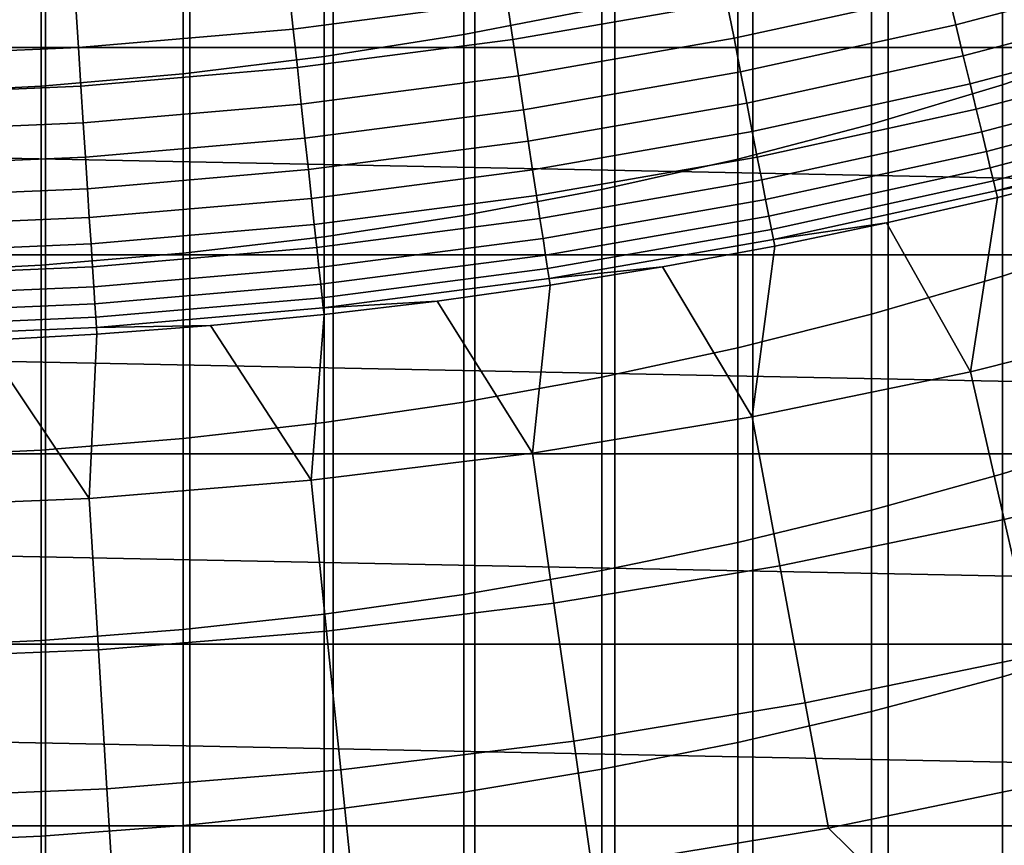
# Model space of a CAD drawing. Header units: metres. Extents: x -32 to 117, y -314 to 32.
# Tile 111 of 256: x 1.18 to 5.57, y -25.84 to -22.16. Entities that reach past the tile are written whole.
import ezdxf

# ---------------------------------------------------------------- set-up
doc = ezdxf.new("R2010")
doc.units = ezdxf.units.M
doc.layers.add('solid_24_501_064_XXX', color=7, linetype='CONTINUOUS')

msp = doc.modelspace()

# ---------------------------------------------------------------- linework, layer by layer
at = {"layer": 'solid_24_501_064_XXX'}
for points in [[(0.647996, -228.686127, 341.669556), (1.294382, -228.708115, 341.626373), (1.294382, -18.697878, 234.620819), (0.647996, -18.675888, 234.663986)], [(1.294382, -228.708115, 341.626373), (1.937549, -228.744705, 341.554565), (1.937549, -18.73447, 234.549011), (1.294382, -18.697878, 234.620819)], [(1.937549, -228.744705, 341.554565), (2.5759, -228.795807, 341.454285), (2.5759, -18.78557, 234.448715), (1.937549, -18.73447, 234.549011)], [(2.5759, -228.795807, 341.454285), (3.207846, -228.861298, 341.325745), (3.207846, -18.851053, 234.32019), (2.5759, -18.78557, 234.448715)], [(3.207846, -228.861298, 341.325745), (3.831817, -228.940994, 341.169342), (3.831817, -18.930756, 234.163773), (3.207846, -18.851053, 234.32019)], [(3.831817, -228.940994, 341.169342), (4.446262, -229.034714, 340.985382), (4.446262, -19.024477, 233.979828), (3.831817, -18.930756, 234.163773)], [(4.446262, -229.034714, 340.985382), (5.049653, -229.142227, 340.774384), (5.049653, -19.131989, 233.768829), (4.446262, -19.024477, 233.979828)], [(5.049653, -229.142227, 340.774384), (5.640489, -229.26326, 340.536865), (5.640489, -19.253021, 233.531296), (5.049653, -19.131989, 233.768829)], [(23.656019, -22.285479, -303.5), (-23.656019, -22.285479, -303.5), (-24.523338, -21.327351, -303.5)], [(24.523338, -21.327351, -303.5), (23.656019, -22.285479, -303.5), (-24.523338, -21.327351, -303.5)], [(3.773701, -22.10755, 206.15329), (3.158742, -22.227203, 206.032272), (3.158742, -21.448622, 205.235519), (3.773701, -21.324877, 205.352356)], [(3.158742, -22.227203, 206.032272), (2.536174, -22.325497, 205.932861), (2.536174, -21.550276, 205.139542), (3.158742, -21.448622, 205.235519)], [(6.128158, -22.255869, 207.643509), (5.558216, -22.450441, 207.432678), (5.558216, -21.623568, 206.642776), (6.128158, -21.421864, 206.846786)], [(2.536174, -22.325497, 205.932861), (1.907496, -22.402193, 205.855286), (1.907496, -21.629595, 205.064651), (2.536174, -21.550276, 205.139542)], [(1.907496, -22.402193, 205.855286), (1.274223, -22.457109, 205.799744), (1.274223, -21.686388, 205.011032), (1.907496, -21.629595, 205.064651)], [(5.558216, -22.450441, 207.432678), (4.974885, -22.625811, 207.242676), (4.974885, -21.805368, 206.458908), (5.558216, -21.623568, 206.642776)], [(1.274223, -22.457109, 205.799744), (0.63788, -22.490112, 205.766373), (0.63788, -21.72052, 204.978821), (1.274223, -21.686388, 205.011032)], [(4.974885, -22.625811, 207.242676), (4.379568, -22.781555, 207.073914), (4.379568, -21.966825, 206.295609), (4.974885, -21.805368, 206.458908)], [(5.351151, -22.183973, 122.713974), (6.3006, -21.933216, 122.713974), (6.258475, -21.786573, 122.866074), (5.315374, -22.035656, 122.866074)], [(4.362429, -22.243933, 122.866074), (5.315374, -22.035656, 122.866074), (5.277129, -21.877108, 123.006828), (4.331041, -22.083887, 123.006828)], [(2.398019, -22.202677, 123.135521), (3.351007, -22.078951, 123.135521), (3.323762, -21.899441, 123.25148), (2.378522, -22.02216, 123.25148)], [(3.376933, -22.249771, 123.006828), (4.331041, -22.083887, 123.006828), (4.297791, -21.914341, 123.135521), (3.351007, -22.078951, 123.135521)], [(5.384276, -22.321299, 122.551315), (6.339602, -22.068989, 122.551315), (6.3006, -21.933216, 122.713974), (5.351151, -22.183973, 122.713974)], [(4.379568, -22.781555, 207.073914), (3.773701, -22.917303, 206.926834), (3.773701, -22.10755, 206.15329), (4.379568, -21.966825, 206.295609)], [(1.44059, -22.285288, 123.135521), (2.398019, -22.202677, 123.135521), (2.378522, -22.02216, 123.25148), (1.428877, -22.104099, 123.25148)], [(4.391792, -22.393652, 122.713974), (5.351151, -22.183973, 122.713974), (5.315374, -22.035656, 122.866074), (4.362429, -22.243933, 122.866074)], [(5.414578, -22.446922, 122.378937), (6.375282, -22.193192, 122.378937), (6.339602, -22.068989, 122.551315), (5.384276, -22.321299, 122.551315)], [(0.480493, -22.326632, 123.135521), (1.44059, -22.285288, 123.135521), (1.428877, -22.104099, 123.25148), (0.476587, -22.145107, 123.25148)], [(2.416572, -22.374453, 123.006828), (3.376933, -22.249771, 123.006828), (3.351007, -22.078951, 123.135521), (2.398019, -22.202677, 123.135521)], [(3.773701, -22.917303, 206.926834), (3.158742, -23.032724, 206.801773), (3.158742, -22.227203, 206.032272), (3.773701, -22.10755, 206.15329)], [(3.401407, -22.411018, 122.866074), (4.362429, -22.243933, 122.866074), (4.331041, -22.083887, 123.006828), (3.376933, -22.249771, 123.006828)], [(4.418978, -22.532276, 122.551315), (5.384276, -22.321299, 122.551315), (5.351151, -22.183973, 122.713974), (4.391792, -22.393652, 122.713974)], [(5.441902, -22.560196, 122.197731), (6.407453, -22.305185, 122.197731), (6.375282, -22.193192, 122.378937), (5.414578, -22.446922, 122.378937)], [(1.451735, -22.457703, 123.006828), (2.416572, -22.374453, 123.006828), (2.398019, -22.202677, 123.135521), (1.44059, -22.285288, 123.135521)], [(3.158742, -23.032724, 206.801773), (2.536174, -23.127541, 206.699036), (2.536174, -22.325497, 205.932861), (3.158742, -22.227203, 206.032272)], [(3.424301, -22.561863, 122.713974), (4.391792, -22.393652, 122.713974), (4.362429, -22.243933, 122.866074), (3.401407, -22.411018, 122.866074)], [(22.751431, -23.208225, -303.5), (-22.751431, -23.208225, -303.5), (-23.656019, -22.285479, -303.5)], [(23.656019, -22.285479, -303.5), (22.751431, -23.208225, -303.5), (-23.656019, -22.285479, -303.5)], [(0.484211, -22.499367, 123.006828), (1.451735, -22.457703, 123.006828), (1.44059, -22.285288, 123.135521), (0.480493, -22.326632, 123.135521)], [(2.434085, -22.536604, 122.866074), (3.401407, -22.411018, 122.866074), (3.376933, -22.249771, 123.006828), (2.416572, -22.374453, 123.006828)], [(6.128158, -23.116781, 208.411072), (5.558216, -23.303988, 208.19368), (5.558216, -22.450441, 207.432678), (6.128158, -22.255869, 207.643509)], [(2.536174, -23.127541, 206.699036), (1.907496, -23.201525, 206.618881), (1.907496, -22.402193, 205.855286), (2.536174, -22.325497, 205.932861)], [(4.443848, -22.659086, 122.378937), (5.414578, -22.446922, 122.378937), (5.384276, -22.321299, 122.551315), (4.418978, -22.532276, 122.551315)], [(5.466105, -22.660536, 122.008636), (6.435951, -22.40439, 122.008636), (6.407453, -22.305185, 122.197731), (5.441902, -22.560196, 122.197731)], [(1.462256, -22.620459, 122.866074), (2.434085, -22.536604, 122.866074), (2.416572, -22.374453, 123.006828), (1.451735, -22.457703, 123.006828)], [(1.907496, -23.201525, 206.618881), (1.274223, -23.254498, 206.561478), (1.274223, -22.457109, 205.799744), (1.907496, -22.402193, 205.855286)], [(2.450469, -22.688295, 122.713974), (3.424301, -22.561863, 122.713974), (3.401407, -22.411018, 122.866074), (2.434085, -22.536604, 122.866074)], [(3.445498, -22.701527, 122.551315), (4.418978, -22.532276, 122.551315), (4.391792, -22.393652, 122.713974), (3.424301, -22.561863, 122.713974)], [(5.487064, -22.747423, 121.812614), (6.460629, -22.490295, 121.812614), (6.435951, -22.40439, 122.008636), (5.466105, -22.660536, 122.008636)], [(0.48772, -22.662424, 122.866074), (1.462256, -22.620459, 122.866074), (1.451735, -22.457703, 123.006828), (0.484211, -22.499367, 123.006828)], [(1.274223, -23.254498, 206.561478), (0.63788, -23.286333, 206.526993), (0.63788, -22.490112, 205.766373), (1.274223, -22.457109, 205.799744)], [(4.466273, -22.77343, 122.197731), (5.441902, -22.560196, 122.197731), (5.414578, -22.446922, 122.378937), (4.443848, -22.659086, 122.378937)], [(5.558216, -23.303988, 208.19368), (4.974885, -23.472719, 207.997757), (4.974885, -22.625811, 207.242676), (5.558216, -22.450441, 207.432678)], [(5.50467, -22.820412, 121.610687), (6.481359, -22.56246, 121.610687), (6.460629, -22.490295, 121.812614), (5.487064, -22.747423, 121.812614)], [(1.472099, -22.772713, 122.713974), (2.450469, -22.688295, 122.713974), (2.434085, -22.536604, 122.866074), (1.462256, -22.620459, 122.866074)], [(3.464889, -22.82929, 122.378937), (4.443848, -22.659086, 122.378937), (4.418978, -22.532276, 122.551315), (3.445498, -22.701527, 122.551315)], [(2.465638, -22.828741, 122.551315), (3.445498, -22.701527, 122.551315), (3.424301, -22.561863, 122.713974), (2.450469, -22.688295, 122.713974)], [(4.486137, -22.874718, 122.008636), (5.466105, -22.660536, 122.008636), (5.441902, -22.560196, 122.197731), (4.466273, -22.77343, 122.197731)], [(5.518833, -22.879126, 121.403885), (6.498034, -22.62051, 121.403885), (6.481359, -22.56246, 121.610687), (5.50467, -22.820412, 121.610687)], [(0.491003, -22.81496, 122.713974), (1.472099, -22.772713, 122.713974), (1.462256, -22.620459, 122.866074), (0.48772, -22.662424, 122.866074)], [(4.974885, -23.472719, 207.997757), (4.379568, -23.62257, 207.823746), (4.379568, -22.781555, 207.073914), (4.974885, -22.625811, 207.242676)], [(5.529479, -22.92326, 121.193291), (6.510569, -22.664145, 121.193291), (6.498034, -22.62051, 121.403885), (5.518833, -22.879126, 121.403885)], [(3.482374, -22.944494, 122.197731), (4.466273, -22.77343, 122.197731), (4.443848, -22.659086, 122.378937), (3.464889, -22.82929, 122.378937)], [(4.503339, -22.962427, 121.812614), (5.487064, -22.747423, 121.812614), (5.466105, -22.660536, 122.008636), (4.486137, -22.874718, 122.008636)], [(6.510569, -22.664145, 121.193291), (5.529479, -22.92326, 121.193291), (6.029117, -22.828129, 120.980194), (6.518894, -22.693121, 120.980194)], [(1.481211, -22.913683, 122.551315), (2.465638, -22.828741, 122.551315), (2.450469, -22.688295, 122.713974), (1.472099, -22.772713, 122.713974)], [(2.479514, -22.95722, 122.378937), (3.464889, -22.82929, 122.378937), (3.445498, -22.701527, 122.551315), (2.465638, -22.828741, 122.551315)], [(4.517788, -23.036106, 121.610687), (5.50467, -22.820412, 121.610687), (5.487064, -22.747423, 121.812614), (4.503339, -22.962427, 121.812614)], [(0.494042, -22.956192, 122.551315), (1.481211, -22.913683, 122.551315), (1.472099, -22.772713, 122.713974), (0.491003, -22.81496, 122.713974)], [(3.497862, -23.046543, 122.008636), (4.486137, -22.874718, 122.008636), (4.466273, -22.77343, 122.197731), (3.482374, -22.944494, 122.197731)], [(4.379568, -23.62257, 207.823746), (3.773701, -23.753178, 207.672073), (3.773701, -22.917303, 206.926834), (4.379568, -22.781555, 207.073914)], [(1.489547, -23.042639, 122.378937), (2.479514, -22.95722, 122.378937), (2.465638, -22.828741, 122.551315), (1.481211, -22.913683, 122.551315)], [(2.492026, -23.073069, 122.197731), (3.482374, -22.944494, 122.197731), (3.464889, -22.82929, 122.378937), (2.479514, -22.95722, 122.378937)], [(4.529412, -23.095375, 121.403885), (5.518833, -22.879126, 121.403885), (5.50467, -22.820412, 121.610687), (4.517788, -23.036106, 121.610687)], [(5.415917, -23.728683, 113.790924), (6.379269, -23.488028, 113.790924), (6.029117, -22.828129, 120.980194), (5.536549, -22.952566, 120.980194)], [(5.529479, -22.92326, 121.193291), (5.536549, -22.952566, 120.980194), (6.029117, -22.828129, 120.980194)], [(3.511274, -23.134911, 121.812614), (4.503339, -22.962427, 121.812614), (4.486137, -22.874718, 122.008636), (3.497862, -23.046543, 122.008636)], [(4.538149, -23.139927, 121.193291), (5.529479, -22.92326, 121.193291), (5.518833, -22.879126, 121.403885), (4.529412, -23.095375, 121.403885)], [(0.496822, -23.085388, 122.378937), (1.489547, -23.042639, 122.378937), (1.481211, -22.913683, 122.551315), (0.494042, -22.956192, 122.551315)], [(2.50311, -23.17569, 122.008636), (3.497862, -23.046543, 122.008636), (3.482374, -22.944494, 122.197731), (2.492026, -23.073069, 122.197731)], [(3.773701, -23.753178, 207.672073), (3.158742, -23.864229, 207.543121), (3.158742, -23.032724, 206.801773), (3.773701, -22.917303, 206.926834)], [(5.529479, -22.92326, 121.193291), (4.538149, -23.139927, 121.193291), (5.041418, -23.066378, 120.980194), (5.536549, -22.952566, 120.980194)], [(1.497064, -23.158918, 122.197731), (2.492026, -23.073069, 122.197731), (2.479514, -22.95722, 122.378937), (1.489547, -23.042639, 122.378937)], [(3.522541, -23.209143, 121.610687), (4.517788, -23.036106, 121.610687), (4.503339, -22.962427, 121.812614), (3.511274, -23.134911, 121.812614)], [(5.415917, -23.728683, 113.790924), (5.536549, -22.952566, 120.980194), (5.041418, -23.066378, 120.980194)], [(3.158742, -23.864229, 207.543121), (2.536174, -23.955458, 207.437195), (2.536174, -23.127541, 206.699036), (3.158742, -23.032724, 206.801773)], [(0.49933, -23.201883, 122.197731), (1.497064, -23.158918, 122.197731), (1.489547, -23.042639, 122.378937), (0.496822, -23.085388, 122.378937)], [(1.503722, -23.261921, 122.008636), (2.50311, -23.17569, 122.008636), (2.492026, -23.073069, 122.197731), (1.497064, -23.158918, 122.197731)], [(2.512708, -23.264553, 121.812614), (3.511274, -23.134911, 121.812614), (3.497862, -23.046543, 122.008636), (2.50311, -23.17569, 122.008636)], [(3.531604, -23.268856, 121.403885), (4.529412, -23.095375, 121.403885), (4.517788, -23.036106, 121.610687), (3.522541, -23.209143, 121.610687)], [(4.443551, -23.929844, 113.790924), (5.415917, -23.728683, 113.790924), (5.041418, -23.066378, 120.980194), (4.543952, -23.16951, 120.980194)], [(4.538149, -23.139927, 121.193291), (4.543952, -23.16951, 120.980194), (5.041418, -23.066378, 120.980194)], [(3.538416, -23.313742, 121.193291), (4.538149, -23.139927, 121.193291), (4.529412, -23.095375, 121.403885), (3.531604, -23.268856, 121.403885)], [(6.128158, -24.00358, 209.148575), (5.558216, -24.183199, 208.924881), (5.558216, -23.303988, 208.19368), (6.128158, -23.116781, 208.411072)], [(0.50155, -23.305077, 122.008636), (1.503722, -23.261921, 122.008636), (1.497064, -23.158918, 122.197731), (0.49933, -23.201883, 122.197731)], [(2.536174, -23.955458, 207.437195), (1.907496, -24.026642, 207.354538), (1.907496, -23.201525, 206.618881), (2.536174, -23.127541, 206.699036)], [(2.52077, -23.339201, 121.610687), (3.522541, -23.209143, 121.610687), (3.511274, -23.134911, 121.812614), (2.512708, -23.264553, 121.812614)], [(4.538149, -23.139927, 121.193291), (3.538416, -23.313742, 121.193291), (4.044383, -23.261913, 120.980194), (4.543952, -23.16951, 120.980194)], [(21.810736, -24.094435, -303.5), (-21.810736, -24.094435, -303.5), (-22.751431, -23.208225, -303.5)], [(22.751431, -23.208225, -303.5), (21.810736, -24.094435, -303.5), (-22.751431, -23.208225, -303.5)], [(1.907496, -24.026642, 207.354538), (1.274223, -24.07761, 207.295349), (1.274223, -23.254498, 206.561478), (1.907496, -23.201525, 206.618881)], [(1.509488, -23.351114, 121.812614), (2.512708, -23.264553, 121.812614), (2.50311, -23.17569, 122.008636), (1.503722, -23.261921, 122.008636)], [(2.527256, -23.39925, 121.403885), (3.531604, -23.268856, 121.403885), (3.522541, -23.209143, 121.610687), (2.52077, -23.339201, 121.610687)], [(4.443551, -23.929844, 113.790924), (4.543952, -23.16951, 120.980194), (4.044383, -23.261913, 120.980194)], [(1.274223, -24.07761, 207.295349), (0.63788, -24.10824, 207.259781), (0.63788, -23.286333, 206.526993), (1.274223, -23.254498, 206.561478)], [(0.503474, -23.394436, 121.812614), (1.509488, -23.351114, 121.812614), (1.503722, -23.261921, 122.008636), (0.50155, -23.305077, 122.008636)], [(1.514332, -23.426041, 121.610687), (2.52077, -23.339201, 121.610687), (2.512708, -23.264553, 121.812614), (1.509488, -23.351114, 121.812614)], [(2.532131, -23.444387, 121.193291), (3.538416, -23.313742, 121.193291), (3.531604, -23.268856, 121.403885), (2.527256, -23.39925, 121.403885)], [(3.463788, -24.091175, 113.790924), (4.443551, -23.929844, 113.790924), (4.044383, -23.261913, 120.980194), (3.542941, -23.343548, 120.980194)], [(3.538416, -23.313742, 121.193291), (3.542941, -23.343548, 120.980194), (4.044383, -23.261913, 120.980194)], [(1.518228, -23.486313, 121.403885), (2.527256, -23.39925, 121.403885), (2.52077, -23.339201, 121.610687), (1.514332, -23.426041, 121.610687)], [(3.538416, -23.313742, 121.193291), (2.532131, -23.444387, 121.193291), (3.039858, -23.414375, 120.980194), (3.542941, -23.343548, 120.980194)], [(5.558216, -24.183199, 208.924881), (4.974885, -24.345093, 208.723267), (4.974885, -23.472719, 207.997757), (5.558216, -23.303988, 208.19368)], [(0.505089, -23.469501, 121.610687), (1.514332, -23.426041, 121.610687), (1.509488, -23.351114, 121.812614), (0.503474, -23.394436, 121.812614)], [(3.463788, -24.091175, 113.790924), (3.542941, -23.343548, 120.980194), (3.039858, -23.414375, 120.980194)], [(0.506389, -23.529884, 121.403885), (1.518228, -23.486313, 121.403885), (1.514332, -23.426041, 121.610687), (0.505089, -23.469501, 121.610687)], [(1.521157, -23.531618, 121.193291), (2.532131, -23.444387, 121.193291), (2.527256, -23.39925, 121.403885), (1.518228, -23.486313, 121.403885)], [(2.478261, -24.21241, 113.790924), (3.463788, -24.091175, 113.790924), (3.039858, -23.414375, 120.980194), (2.535368, -23.47436, 120.980194)], [(2.532131, -23.444387, 121.193291), (2.535368, -23.47436, 120.980194), (3.039858, -23.414375, 120.980194)], [(2.532131, -23.444387, 121.193291), (1.521157, -23.531618, 121.193291), (2.029705, -23.523478, 120.980194), (2.535368, -23.47436, 120.980194)], [(2.478261, -24.21241, 113.790924), (2.535368, -23.47436, 120.980194), (2.029705, -23.523478, 120.980194)], [(4.974885, -24.345093, 208.723267), (4.379568, -24.488871, 208.544205), (4.379568, -23.62257, 207.823746), (4.974885, -23.472719, 207.997757)], [(0.507365, -23.575274, 121.193291), (1.521157, -23.531618, 121.193291), (1.518228, -23.486313, 121.403885), (0.506389, -23.529884, 121.403885)], [(5.566099, -24.386673, 106.589211), (6.556165, -24.139345, 106.589211), (6.379269, -23.488028, 113.790924), (5.415917, -23.728683, 113.790924)], [(1.521157, -23.531618, 121.193291), (0.507365, -23.575274, 121.193291), (1.015793, -23.58902, 120.980194), (1.523101, -23.561703, 120.980194)], [(1.488608, -24.293344, 113.790924), (1.523101, -23.561703, 120.980194), (1.015793, -23.58902, 120.980194)], [(1.488608, -24.293344, 113.790924), (2.478261, -24.21241, 113.790924), (2.029705, -23.523478, 120.980194), (1.523101, -23.561703, 120.980194)], [(1.521157, -23.531618, 121.193291), (1.523101, -23.561703, 120.980194), (2.029705, -23.523478, 120.980194)], [(0.496478, -24.333845, 113.790924), (1.488608, -24.293344, 113.790924), (1.015793, -23.58902, 120.980194), (0.508014, -23.605415, 120.980194)], [(4.379568, -24.488871, 208.544205), (3.773701, -24.614187, 208.388138), (3.773701, -23.753178, 207.672073), (4.379568, -23.62257, 207.823746)], [(4.566769, -24.593412, 106.589211), (5.566099, -24.386673, 106.589211), (5.415917, -23.728683, 113.790924), (4.443551, -23.929844, 113.790924)], [(3.773701, -24.614187, 208.388138), (3.158742, -24.720737, 208.255447), (3.158742, -23.864229, 207.543121), (3.773701, -23.753178, 207.672073)], [(3.158742, -24.720737, 208.255447), (2.536174, -24.80827, 208.146439), (2.536174, -23.955458, 207.437195), (3.158742, -23.864229, 207.543121)], [(2.536174, -24.80827, 208.146439), (1.907496, -24.876568, 208.061371), (1.907496, -24.026642, 207.354538), (2.536174, -23.955458, 207.437195)], [(3.559838, -24.759218, 106.589211), (4.566769, -24.593412, 106.589211), (4.443551, -23.929844, 113.790924), (3.463788, -24.091175, 113.790924)], [(1.907496, -24.876568, 208.061371), (1.274223, -24.92547, 208.000473), (1.274223, -24.07761, 207.295349), (1.907496, -24.026642, 207.354538)], [(6.128158, -24.915215, 209.855148), (5.558216, -25.087036, 209.625412), (5.558216, -24.183199, 208.924881), (6.128158, -24.00358, 209.148575)], [(1.274223, -24.92547, 208.000473), (0.63788, -24.954861, 207.963867), (0.63788, -24.10824, 207.259781), (1.274223, -24.07761, 207.295349)], [(20.835405, -24.942644, -303.5), (-20.835405, -24.942644, -303.5), (-21.810736, -24.094435, -303.5)], [(21.810736, -24.094435, -303.5), (20.835405, -24.942644, -303.5), (-21.810736, -24.094435, -303.5)], [(2.546982, -24.883814, 106.589211), (3.559838, -24.759218, 106.589211), (3.463788, -24.091175, 113.790924), (2.478261, -24.21241, 113.790924)], [(5.704285, -24.992105, 99.382652), (6.718931, -24.738638, 99.382652), (6.556165, -24.139345, 106.589211), (5.566099, -24.386673, 106.589211)], [(1.529887, -24.966993, 106.589211), (2.546982, -24.883814, 106.589211), (2.478261, -24.21241, 113.790924), (1.488608, -24.293344, 113.790924)], [(5.558216, -25.087036, 209.625412), (4.974885, -25.241901, 209.41835), (4.974885, -24.345093, 208.723267), (5.558216, -24.183199, 208.924881)], [(0.510245, -25.008617, 106.589211), (1.529887, -24.966993, 106.589211), (1.488608, -24.293344, 113.790924), (0.496478, -24.333845, 113.790924)], [(4.974885, -25.241901, 209.41835), (4.379568, -25.379436, 209.234451), (4.379568, -24.488871, 208.544205), (4.974885, -24.345093, 208.723267)], [(4.680145, -25.203978, 99.382652), (5.704285, -24.992105, 99.382652), (5.566099, -24.386673, 106.589211), (4.566769, -24.593412, 106.589211)], [(4.379568, -25.379436, 209.234451), (3.773701, -25.499311, 209.074173), (3.773701, -24.614187, 208.388138), (4.379568, -24.488871, 208.544205)], [(3.773701, -25.499311, 209.074173), (3.158742, -25.601236, 208.937881), (3.158742, -24.720737, 208.255447), (3.773701, -24.614187, 208.388138)], [(3.648216, -25.373899, 99.382652), (4.680145, -25.203978, 99.382652), (4.566769, -24.593412, 106.589211), (3.559838, -24.759218, 106.589211)], [(3.158742, -25.601236, 208.937881), (2.536174, -25.684967, 208.825928), (2.536174, -24.80827, 208.146439), (3.158742, -24.720737, 208.255447)], [(2.610214, -25.501589, 99.382652), (3.648216, -25.373899, 99.382652), (3.559838, -24.759218, 106.589211), (2.546982, -24.883814, 106.589211)], [(2.536174, -25.684967, 208.825928), (1.907496, -25.750299, 208.738571), (1.907496, -24.876568, 208.061371), (2.536174, -24.80827, 208.146439)], [(1.907496, -25.750299, 208.738571), (1.274223, -25.797079, 208.676025), (1.274223, -24.92547, 208.000473), (1.907496, -24.876568, 208.061371)], [(1.567868, -25.586832, 99.382652), (2.610214, -25.501589, 99.382652), (2.546982, -24.883814, 106.589211), (1.529887, -24.966993, 106.589211)], [(6.128158, -25.850611, 210.529953), (5.558216, -26.014429, 210.294449), (5.558216, -25.087036, 209.625412), (6.128158, -24.915215, 209.855148)], [(19.827477, -25.751131, -303.5), (-19.827477, -25.751131, -303.5), (-20.835405, -24.942644, -303.5)], [(20.835405, -24.942644, -303.5), (19.827477, -25.751131, -303.5), (-20.835405, -24.942644, -303.5)], [(1.274223, -25.797079, 208.676025), (0.63788, -25.825193, 208.638428), (0.63788, -24.954861, 207.963867), (1.274223, -24.92547, 208.000473)], [(0.522913, -25.62949, 99.382652), (1.567868, -25.586832, 99.382652), (1.529887, -24.966993, 106.589211), (0.510245, -25.008617, 106.589211)], [(4.783673, -25.761503, 92.171654), (5.830467, -25.544947, 92.171654), (5.704285, -24.992105, 99.382652), (4.680145, -25.203978, 99.382652)], [(5.558216, -26.014429, 210.294449), (4.974885, -26.162081, 210.082169), (4.974885, -25.241901, 209.41835), (5.558216, -25.087036, 209.625412)], [(3.728917, -25.935184, 92.171654), (4.783673, -25.761503, 92.171654), (4.680145, -25.203978, 99.382652), (3.648216, -25.373899, 99.382652)], [(4.974885, -26.162081, 210.082169), (4.379568, -26.293211, 209.893661), (4.379568, -25.379436, 209.234451), (4.974885, -25.241901, 209.41835)], [(2.667954, -26.065699, 92.171654), (3.728917, -25.935184, 92.171654), (3.648216, -25.373899, 99.382652), (2.610214, -25.501589, 99.382652)], [(4.379568, -26.293211, 209.893661), (3.773701, -26.407503, 209.729355), (3.773701, -25.499311, 209.074173), (4.379568, -25.379436, 209.234451)], [(1.602551, -26.152828, 92.171654), (2.667954, -26.065699, 92.171654), (2.610214, -25.501589, 99.382652), (1.567868, -25.586832, 99.382652)], [(3.773701, -26.407503, 209.729355), (3.158742, -26.504681, 209.589645), (3.158742, -25.601236, 208.937881), (3.773701, -25.499311, 209.074173)], [(6.299227, -25.961681, 84.956604), (5.830467, -25.544947, 92.171654), (4.783673, -25.761503, 92.171654), (5.226925, -26.198635, 84.956604)], [(0.53448, -26.19643, 92.171654), (1.602551, -26.152828, 92.171654), (1.567868, -25.586832, 99.382652), (0.522913, -25.62949, 99.382652)], [(3.158742, -26.504681, 209.589645), (2.536174, -26.584513, 209.474869), (2.536174, -25.684967, 208.825928), (3.158742, -25.601236, 208.937881)], [(2.536174, -26.584513, 209.474869), (1.907496, -26.646803, 209.385315), (1.907496, -25.750299, 208.738571), (2.536174, -25.684967, 208.825928)], [(18.788132, -26.518974, -303.5), (-18.788132, -26.518974, -303.5), (-19.827477, -25.751131, -303.5)], [(19.827477, -25.751131, -303.5), (18.788132, -26.518974, -303.5), (-19.827477, -25.751131, -303.5)], [(1.907496, -26.646803, 209.385315), (1.274223, -26.691404, 209.321198), (1.274223, -25.797079, 208.676025), (1.907496, -25.750299, 208.738571)], [(1.274223, -26.691404, 209.321198), (0.63788, -26.718208, 209.282669), (0.63788, -25.825193, 208.638428), (1.274223, -25.797079, 208.676025)], [(5.226925, -26.198635, 84.956604), (4.783673, -25.761503, 92.171654), (3.728917, -25.935184, 92.171654), (4.145792, -26.391317, 84.956604)]]:
    msp.add_3dface(points, dxfattribs=at)

doc.saveas('drawing.dxf')
